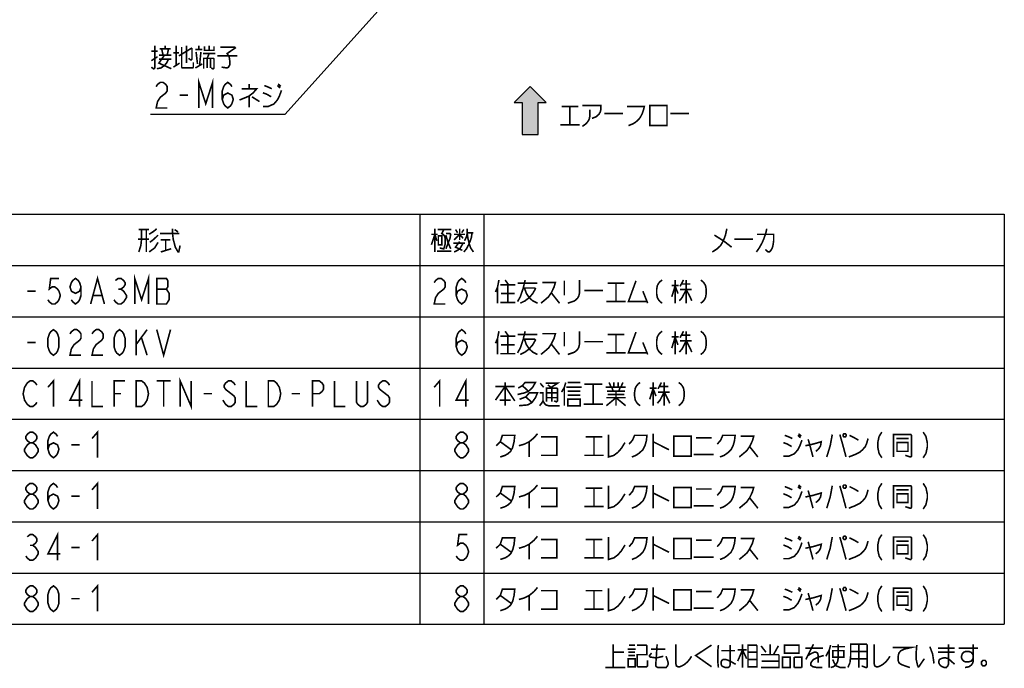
# Model space of a CAD drawing. Extents: x 147 to 2026, y 157 to 1386.
# Tile 6 of 30: x 850 to 1465, y 173 to 578. Entities that reach past the tile are written whole.
import ezdxf

# ---------------------------------------------------------------- set-up
doc = ezdxf.new("R2010")
doc.units = 0
doc.header["$LTSCALE"] = 115.5
doc.layers.get('0').update_dxf_attribs({"linetype": 'CONTINUOUS'})
doc.layers.add('ALL_NOTE', color=7, linetype='CONTINUOUS')

# ---------------------------------------------------------------- blocks, each defined once
blk = doc.blocks.new('ARROW_BL1', base_point=(1169, 520.92))
at = {"color": 7, "linetype": 'CONTINUOUS'}
for p, q in [((1169, 535.92), (1159, 525.92)), ((1179, 525.92), (1169, 535.92)), ((1159, 525.92), (1164, 525.92)), ((1164, 525.92), (1164, 505.92)), ((1174, 505.92), (1174, 525.92)), ((1174, 525.92), (1179, 525.92)), ((1164, 505.92), (1174, 505.92))]:
    blk.add_line(p, q, dxfattribs=at)
for points in [[(1159, 525.92), (1169, 535.92), (1164, 525.92)], [(1169, 535.92), (1174, 505.92), (1164, 525.92)], [(1174, 505.92), (1169, 535.92), (1174, 525.92)], [(1169, 535.92), (1179, 525.92), (1174, 525.92)], [(1174, 505.92), (1164, 505.92), (1164, 525.92)]]:
    blk.add_solid(points, dxfattribs=at)

msp = doc.modelspace()

# ---------------------------------------------------------------- linework, layer by layer
at = {"color": 2, "linetype": 'CONTINUOUS'}
for p, q in [((700.091, 456.091), (1465.091, 456.091)), ((1100.091, 456.091), (1100.091, 200.091)), ((1140.091, 456.091), (1140.091, 200.091)), ((1465.091, 456.091), (1465.091, 200.091)), ((700.091, 424.091), (1465.091, 424.091)), ((700.091, 392.091), (1465.091, 392.091)), ((700.091, 360.091), (1465.091, 360.091)), ((700.091, 328.091), (1465.091, 328.091)), ((700.091, 296.091), (1465.091, 296.091)), ((700.091, 264.091), (1465.091, 264.091)), ((700.091, 232.091), (1465.091, 232.091)), ((700.091, 200.091), (1465.091, 200.091))]:
    msp.add_line(p, q, dxfattribs=at)
at = {"layer": 'ALL_NOTE', "color": 2, "linetype": 'CONTINUOUS'}
for p, q in [((1154.784, 672.872), (1015.909, 518.5)), ((1014.659, 518.5), (932.099, 518.5)), ((1015.909, 518.5), (1014.659, 518.5))]:
    msp.add_line(p, q, dxfattribs=at)
at = {"layer": 'ALL_NOTE', "color": 2, "linetype": 'CONTINUOUS', "const_width": 1}
for points in [[(934.679, 561.5), (934.679, 547.5), (934.249, 547), (933.819, 547), (932.529, 548)], [(937.689, 559.5), (944.569, 559.5)], [(939.839, 555.5), (938.979, 559.5)], [(941.129, 559.5), (941.129, 561.5)], [(943.279, 559.5), (942.419, 555.5)], [(948.009, 561.5), (948.009, 549)], [(949.729, 555), (957.899, 560)], [(951.449, 560.5), (951.449, 548), (951.879, 547.5), (958.329, 547.5), (958.759, 548), (958.759, 551)], [(954.459, 561.5), (954.459, 550.5)], [(957.899, 560), (957.899, 553), (957.469, 552.5), (957.039, 552.5), (955.749, 553.5)], [(960.049, 559), (964.349, 559)], [(962.199, 559), (962.199, 561.5)], [(965.639, 561), (965.639, 558.5), (971.659, 558.5), (971.659, 561)], [(968.649, 561.5), (968.649, 558.5)], [(975.529, 560.5), (984.559, 560.5), (984.989, 560), (979.829, 556.5), (981.119, 554.5), (981.549, 551.5), (981.549, 549.5), (980.689, 548), (979.829, 547.5), (976.389, 548)], [(932.529, 558), (936.399, 558)], [(932.529, 552), (936.399, 554.5)], [(935.969, 547), (938.549, 547.5), (940.699, 549), (941.989, 550.5), (943.279, 553)], [(940.699, 555.5), (937.259, 550.5), (944.999, 547)], [(937.259, 555.5), (944.999, 555.5)], [(937.259, 553), (944.999, 553)], [(946.289, 557), (949.729, 557)], [(960.479, 557.5), (961.339, 550)], [(962.629, 549), (963.489, 557.5)], [(964.779, 556.5), (972.519, 556.5)], [(965.209, 547), (965.209, 553.5), (971.229, 553.5), (971.659, 553), (971.659, 547.5), (971.229, 547), (970.799, 547), (969.939, 547.5)], [(967.359, 553.5), (968.649, 556.5)], [(967.359, 553.5), (967.359, 547.5)], [(969.509, 553.5), (969.509, 547.5)], [(973.809, 555), (986.279, 555)], [(946.289, 548), (950.159, 550.5)], [(960.049, 547.5), (964.349, 550)], [(962.199, 522.5), (962.199, 538.5), (966.499, 525.167), (970.799, 538.5), (970.799, 522.5)], [(935.539, 535.833), (936.399, 537.167), (938.119, 538.5), (939.839, 538.5), (941.559, 537.167), (942.419, 535.833), (942.419, 533.167), (941.559, 531.833), (939.839, 530.5), (938.119, 529.167), (936.399, 526.5), (935.539, 522.5), (942.419, 522.5)], [(976.819, 527.833), (977.679, 530.5), (980.259, 531.833), (982.839, 530.5), (983.699, 527.833), (982.839, 525.167), (981.979, 523.833), (980.259, 522.5), (978.539, 523.833), (977.679, 525.167), (976.819, 527.833), (976.819, 533.167), (977.679, 535.833), (978.539, 537.167), (980.259, 538.5), (981.979, 537.167), (982.839, 535.833)], [(988.859, 534.5), (998.319, 534.5), (996.169, 532), (993.589, 530), (991.439, 529), (987.569, 527.5)], [(993.589, 537.5), (993.589, 534.5)], [(1003.049, 536.5), (1005.629, 535.5), (1007.779, 534.5)], [(1011.219, 536.5), (1012.939, 535)], [(1011.649, 537.5), (1013.369, 536)], [(950.159, 530.5), (955.319, 530.5)], [(993.589, 530), (993.589, 523)], [(995.309, 529.5), (1000.039, 526.5)], [(1002.189, 523.5), (1005.629, 523.5), (1009.069, 525), (1011.219, 527.5), (1012.509, 530), (1013.799, 533.5)], [(1002.189, 532), (1004.769, 531), (1007.349, 529.5)], [(1188.719, 523.5), (1199.039, 523.5)], [(1193.879, 523.5), (1193.879, 512)], [(1201.619, 524), (1213.229, 524), (1213.229, 521.5), (1212.799, 520), (1211.939, 518.5), (1210.219, 517), (1207.639, 516)], [(1229.569, 523.5), (1240.319, 523.5), (1239.889, 521.5), (1239.029, 519), (1237.739, 516.5), (1236.449, 515), (1234.729, 513.5), (1233.009, 512.5), (1230.429, 511.5)], [(1243.759, 524), (1243.759, 511.5), (1254.509, 511.5), (1254.509, 524), (1243.759, 524)], [(1206.349, 521.5), (1206.349, 517.5), (1205.919, 515.5), (1205.059, 514), (1203.769, 512.5), (1201.619, 511)], [(1215.379, 519), (1226.989, 519)], [(1256.659, 519), (1268.269, 519)], [(1187.859, 512), (1199.899, 512)], [(924.691, 446.591), (931.141, 446.591)], [(926.411, 446.591), (926.411, 440.591), (925.981, 436.59), (924.691, 432.59)], [(929.421, 446.591), (929.421, 432.59)], [(931.141, 443.59), (934.151, 445.591), (935.871, 447.09)], [(936.731, 443.09), (934.151, 440.591), (931.571, 438.59)], [(938.021, 444.09), (949.631, 444.09), (950.061, 444.09)], [(945.761, 447.09), (945.761, 444.09), (946.191, 440.591), (947.481, 435.591), (949.201, 432.59), (949.631, 432.59)], [(947.051, 446.591), (949.201, 445.091)], [(1107.401, 437.09), (1109.551, 443.59), (1110.841, 439.591)], [(1107.401, 443.59), (1111.271, 443.59)], [(1109.551, 447.09), (1109.551, 432.59)], [(1111.271, 446.591), (1119.871, 446.591)], [(1111.701, 442.59), (1111.701, 437.09), (1113.851, 437.09), (1113.851, 442.59), (1111.701, 442.59)], [(1115.141, 446.591), (1113.851, 444.09), (1114.711, 443.59), (1115.571, 442.59), (1116.001, 441.091), (1116.001, 437.59), (1115.141, 434.591), (1114.711, 434.591), (1112.561, 435.091)], [(1116.431, 444.09), (1119.011, 444.09), (1119.441, 443.59), (1119.011, 441.091), (1116.431, 434.591)], [(1116.431, 443.09), (1117.721, 438.59), (1119.441, 434.591)], [(1121.591, 440.091), (1125.031, 443.59), (1127.181, 441.091)], [(1121.591, 443.59), (1128.471, 443.59)], [(1122.451, 446.591), (1123.741, 444.591)], [(1125.031, 447.09), (1125.031, 440.091)], [(1126.321, 444.591), (1127.611, 446.591)], [(1132.771, 444.591), (1132.341, 441.591), (1131.481, 439.091), (1130.621, 437.09), (1129.331, 434.591), (1127.611, 432.59)], [(1128.041, 439.591), (1129.331, 442.09), (1129.761, 444.591), (1129.761, 447.09)], [(1129.761, 444.591), (1133.631, 444.591)], [(1129.761, 444.09), (1130.191, 441.091), (1131.051, 437.59), (1131.911, 435.091), (1133.631, 432.59)], [(1291.841, 447.09), (1290.981, 443.09), (1289.691, 439.591), (1287.971, 436.59), (1285.821, 434.591), (1282.811, 432.59)], [(1284.101, 443.09), (1289.691, 439.591), (1294.851, 435.591)], [(1316.781, 447.09), (1316.351, 445.091), (1315.921, 443.59), (1315.061, 441.091), (1313.771, 438.09), (1312.911, 436.59), (1312.051, 435.091), (1310.331, 432.59)], [(1310.761, 443.59), (1321.081, 443.59), (1321.081, 439.591), (1320.651, 436.59), (1320.221, 435.091), (1319.361, 433.59), (1318.501, 432.59), (1317.641, 432.59), (1315.921, 434.091)], [(931.141, 440.591), (924.261, 440.591)], [(936.731, 438.59), (934.581, 435.091), (931.141, 432.59)], [(938.451, 440.091), (944.471, 440.091)], [(941.461, 440.091), (941.461, 433.59)], [(949.201, 432.59), (949.631, 432.59), (950.491, 436.59)], [(1121.161, 438.09), (1128.471, 438.09)], [(1121.591, 432.59), (1123.741, 433.59), (1125.461, 435.091), (1127.181, 438.09)], [(1125.031, 439.091), (1122.451, 435.591), (1126.751, 433.59)], [(1296.571, 440.591), (1308.181, 440.591)], [(938.451, 432.59), (944.901, 434.591)], [(1110.841, 433.09), (1119.871, 433.09)], [(922.151, 400.09), (922.151, 416.09), (926.451, 402.757), (930.751, 416.09), (930.751, 400.09)], [(874.851, 416.09), (869.691, 416.09), (868.831, 409.424), (870.551, 410.757), (872.271, 410.757), (873.991, 409.424), (874.851, 408.091), (875.711, 405.424), (874.851, 402.757), (873.991, 401.424), (872.271, 400.09), (870.551, 400.09), (868.831, 401.424), (867.971, 402.757)], [(888.611, 410.757), (887.751, 408.091), (885.171, 406.757), (882.591, 408.091), (881.731, 410.757), (882.591, 413.424), (883.451, 414.757), (885.171, 416.09), (886.891, 414.757), (887.751, 413.424), (888.611, 410.757), (888.611, 405.424), (887.751, 402.757), (886.891, 401.424), (885.171, 400.09), (883.451, 401.424), (882.591, 402.757)], [(894.631, 400.09), (898.931, 416.09), (903.231, 400.09)], [(910.111, 414.757), (911.831, 416.09), (913.551, 416.09), (915.271, 414.757), (916.131, 413.424), (916.131, 412.09), (915.271, 410.757), (913.551, 409.424), (915.271, 408.091), (916.131, 406.757), (916.991, 405.424), (916.991, 404.091), (916.131, 402.757), (915.271, 401.424), (913.551, 400.09), (911.831, 400.09), (910.111, 401.424), (909.251, 402.757)], [(935.911, 416.09), (935.911, 400.09), (941.931, 400.09), (942.791, 401.424), (943.651, 402.757), (943.651, 406.757), (942.791, 408.091), (941.931, 409.424), (942.791, 410.757), (942.791, 414.757), (941.931, 416.09), (935.911, 416.09)], [(1109.131, 413.424), (1109.991, 414.757), (1111.711, 416.09), (1113.431, 416.09), (1115.151, 414.757), (1116.011, 413.424), (1116.011, 410.757), (1115.151, 409.424), (1113.431, 408.091), (1111.711, 406.757), (1109.991, 404.091), (1109.131, 400.09), (1116.011, 400.09)], [(1122.891, 405.424), (1123.751, 408.091), (1126.331, 409.424), (1128.911, 408.091), (1129.771, 405.424), (1128.911, 402.757), (1128.051, 401.424), (1126.331, 400.09), (1124.611, 401.424), (1123.751, 402.757), (1122.891, 405.424), (1122.891, 410.757), (1123.751, 413.424), (1124.611, 414.757), (1126.331, 416.09), (1128.051, 414.757), (1128.911, 413.424)], [(1149.551, 415.091), (1148.691, 410.59), (1147.401, 407.591)], [(1150.411, 412.09), (1159.871, 412.09)], [(1153.421, 415.091), (1155.571, 412.09)], [(1155.141, 412.09), (1155.141, 401.09)], [(1165.891, 415.091), (1165.461, 413.091), (1164.601, 409.591), (1162.881, 404.591), (1161.161, 401.59)], [(1161.161, 413.091), (1173.631, 413.091)], [(1176.641, 413.591), (1184.811, 413.591), (1183.951, 410.59), (1182.231, 407.09), (1180.511, 404.591), (1178.791, 403.091), (1175.781, 400.59)], [(1190.401, 414.591), (1190.401, 405.59)], [(1199.861, 415.091), (1199.861, 407.09), (1199.431, 405.09), (1198.571, 403.591), (1196.851, 402.09), (1195.561, 401.59), (1192.551, 400.59)], [(1217.491, 413.091), (1227.811, 413.091)], [(1222.651, 413.091), (1222.651, 401.59)], [(1235.121, 414.591), (1230.391, 401.59), (1242.001, 401.59)], [(1251.461, 415.091), (1250.171, 414.091), (1249.311, 413.091), (1248.451, 411.59), (1248.021, 409.091), (1248.021, 406.59), (1248.451, 404.091), (1249.311, 402.591), (1250.171, 401.59), (1251.461, 400.59)], [(1257.481, 411.59), (1261.781, 411.59)], [(1259.631, 411.59), (1257.481, 404.591)], [(1259.631, 415.091), (1259.631, 400.59)], [(1264.791, 415.091), (1262.641, 411.09)], [(1263.501, 412.59), (1269.091, 412.59)], [(1266.511, 415.091), (1266.511, 400.59)], [(1275.541, 415.091), (1276.831, 414.091), (1277.691, 413.091), (1278.551, 411.59), (1278.981, 409.091), (1278.981, 406.59), (1278.551, 404.091), (1277.691, 402.591), (1276.831, 401.59), (1275.541, 400.59)], [(855.071, 408.091), (860.231, 408.091)], [(896.351, 405.424), (901.511, 405.424)], [(911.831, 409.424), (913.551, 409.424)], [(935.911, 409.424), (941.931, 409.424)], [(1148.691, 410.59), (1148.691, 400.59)], [(1150.841, 406.59), (1159.441, 406.59)], [(1164.601, 410.091), (1171.911, 410.091), (1172.341, 409.591), (1170.621, 406.59), (1168.471, 404.091), (1165.891, 402.09), (1162.881, 400.59)], [(1165.461, 410.091), (1166.751, 406.59), (1168.471, 404.091), (1170.621, 402.09), (1173.631, 400.59)], [(1182.231, 407.09), (1187.391, 400.59)], [(1202.871, 408.591), (1214.481, 408.591)], [(1239.421, 408.091), (1242.431, 400.59)], [(1259.631, 411.09), (1261.351, 406.59)], [(1266.511, 409.091), (1263.931, 404.091), (1262.211, 402.09)], [(1262.641, 409.091), (1269.951, 409.091)], [(1266.511, 409.091), (1269.091, 404.091), (1269.951, 402.09)], [(1150.411, 401.09), (1159.871, 401.09)], [(1216.631, 401.59), (1228.671, 401.59)], [(871.411, 368.091), (869.691, 369.424), (868.831, 370.757), (867.971, 373.424), (867.971, 378.757), (868.831, 381.424), (869.691, 382.757), (871.411, 384.091), (873.131, 382.757), (873.991, 381.424), (874.851, 378.757), (874.851, 373.424), (873.991, 370.757), (873.131, 369.424), (871.411, 368.091)], [(881.731, 381.424), (882.591, 382.757), (884.311, 384.091), (886.031, 384.091), (887.751, 382.757), (888.611, 381.424), (888.611, 378.757), (887.751, 377.424), (886.031, 376.091), (884.311, 374.757), (882.591, 372.091), (881.731, 368.091), (888.611, 368.091)], [(895.491, 381.424), (896.351, 382.757), (898.071, 384.091), (899.791, 384.091), (901.511, 382.757), (902.371, 381.424), (902.371, 378.757), (901.511, 377.424), (899.791, 376.091), (898.071, 374.757), (896.351, 372.091), (895.491, 368.091), (902.371, 368.091)], [(912.691, 368.091), (910.971, 369.424), (910.111, 370.757), (909.251, 373.424), (909.251, 378.757), (910.111, 381.424), (910.971, 382.757), (912.691, 384.091), (914.411, 382.757), (915.271, 381.424), (916.131, 378.757), (916.131, 373.424), (915.271, 370.757), (914.411, 369.424), (912.691, 368.091)], [(923.011, 384.091), (923.011, 368.091)], [(923.011, 374.757), (929.891, 384.091)], [(935.911, 384.091), (940.211, 368.091), (944.511, 384.091)], [(1122.891, 373.424), (1123.751, 376.091), (1126.331, 377.424), (1128.911, 376.091), (1129.771, 373.424), (1128.911, 370.757), (1128.051, 369.424), (1126.331, 368.091), (1124.611, 369.424), (1123.751, 370.757), (1122.891, 373.424), (1122.891, 378.757), (1123.751, 381.424), (1124.611, 382.757), (1126.331, 384.091), (1128.051, 382.757), (1128.911, 381.424)], [(1149.551, 383.09), (1148.691, 378.591), (1147.401, 375.59)], [(1153.421, 383.09), (1155.571, 380.09)], [(1165.891, 383.09), (1165.461, 381.09), (1164.601, 377.59), (1162.881, 372.59), (1161.161, 369.59)], [(1161.161, 381.09), (1173.631, 381.09)], [(1176.641, 381.591), (1184.811, 381.591), (1183.951, 378.591), (1182.231, 375.09), (1180.511, 372.59), (1178.791, 371.091), (1175.781, 368.591)], [(1190.401, 382.591), (1190.401, 373.591)], [(1199.861, 383.09), (1199.861, 375.09), (1199.431, 373.09), (1198.571, 371.591), (1196.851, 370.09), (1195.561, 369.59), (1192.551, 368.591)], [(1217.491, 381.09), (1227.811, 381.09)], [(1222.651, 381.09), (1222.651, 369.59)], [(1235.121, 382.591), (1230.391, 369.59), (1242.001, 369.59)], [(1251.461, 383.09), (1250.171, 382.091), (1249.311, 381.09), (1248.451, 379.591), (1248.021, 377.091), (1248.021, 374.591), (1248.451, 372.091), (1249.311, 370.59), (1250.171, 369.59), (1251.461, 368.591)], [(1259.631, 383.09), (1259.631, 368.591)], [(1264.791, 383.09), (1262.641, 379.091)], [(1266.511, 383.09), (1266.511, 368.591)], [(1275.541, 383.09), (1276.831, 382.091), (1277.691, 381.09), (1278.551, 379.591), (1278.981, 377.091), (1278.981, 374.591), (1278.551, 372.091), (1277.691, 370.59), (1276.831, 369.59), (1275.541, 368.591)], [(855.071, 376.091), (860.231, 376.091)], [(926.451, 378.757), (929.891, 368.091)], [(1148.691, 378.591), (1148.691, 368.591)], [(1150.411, 380.09), (1159.871, 380.09)], [(1150.841, 374.591), (1159.441, 374.591)], [(1155.141, 380.09), (1155.141, 369.091)], [(1164.601, 378.09), (1171.911, 378.09), (1172.341, 377.59), (1170.621, 374.591), (1168.471, 372.091), (1165.891, 370.09), (1162.881, 368.591)], [(1165.461, 378.09), (1166.751, 374.591), (1168.471, 372.091), (1170.621, 370.09), (1173.631, 368.591)], [(1182.231, 375.09), (1187.391, 368.591)], [(1202.871, 376.591), (1214.481, 376.591)], [(1239.421, 376.091), (1242.431, 368.591)], [(1257.481, 379.591), (1261.781, 379.591)], [(1259.631, 379.591), (1257.481, 372.59)], [(1259.631, 379.091), (1261.351, 374.591)], [(1266.511, 377.091), (1263.931, 372.091), (1262.211, 370.09)], [(1262.641, 377.091), (1269.951, 377.091)], [(1263.501, 380.59), (1269.091, 380.59)], [(1266.511, 377.091), (1269.091, 372.091), (1269.951, 370.09)], [(1150.411, 369.091), (1159.871, 369.091)], [(1216.631, 369.59), (1228.671, 369.59)], [(861.091, 338.757), (860.231, 337.424), (858.511, 336.09), (856.791, 336.09), (855.071, 337.424), (854.211, 338.757), (853.351, 340.091), (852.491, 344.09), (853.351, 348.091), (854.211, 349.424), (855.071, 350.757), (856.791, 352.09), (858.511, 352.09), (860.231, 350.757), (861.091, 349.424)], [(867.971, 348.091), (871.411, 352.09), (871.411, 336.09)], [(887.751, 336.09), (887.751, 352.09), (881.731, 340.091), (889.471, 340.091)], [(895.491, 352.09), (895.491, 336.09), (902.371, 336.09)], [(909.251, 336.09), (909.251, 352.09), (916.131, 352.09)], [(923.011, 352.09), (926.451, 352.09), (928.171, 350.757), (929.031, 349.424), (929.891, 348.091), (930.751, 344.09), (929.891, 340.091), (929.031, 338.757), (928.171, 337.424), (926.451, 336.09), (923.011, 336.09), (923.011, 352.09)], [(935.911, 352.09), (944.511, 352.09)], [(940.211, 352.09), (940.211, 336.09)], [(950.531, 336.09), (950.531, 352.09), (957.411, 336.09), (957.411, 352.09)], [(984.931, 349.424), (984.071, 350.757), (982.351, 352.09), (980.631, 352.09), (978.911, 350.757), (978.051, 349.424), (978.051, 348.091), (978.911, 346.757), (980.631, 345.424), (982.351, 344.09), (984.071, 342.757), (984.931, 341.424), (984.931, 338.757), (984.071, 337.424), (982.351, 336.09), (980.631, 336.09), (978.911, 337.424), (978.051, 338.757), (977.191, 340.091)], [(991.811, 352.09), (991.811, 336.09), (998.691, 336.09)], [(1005.571, 352.09), (1009.011, 352.09), (1010.731, 350.757), (1011.591, 349.424), (1012.451, 348.091), (1013.311, 344.09), (1012.451, 340.091), (1011.591, 338.757), (1010.731, 337.424), (1009.011, 336.09), (1005.571, 336.09), (1005.571, 352.09)], [(1033.091, 336.09), (1033.091, 352.09), (1037.391, 352.09), (1039.111, 350.757), (1039.971, 349.424), (1039.971, 346.757), (1039.111, 345.424), (1037.391, 344.09), (1033.091, 344.09)], [(1046.851, 352.09), (1046.851, 336.09), (1053.731, 336.09)], [(1067.491, 352.09), (1067.491, 338.757), (1066.631, 337.424), (1064.911, 336.09), (1063.191, 336.09), (1061.471, 337.424), (1060.611, 338.757), (1060.611, 352.09)], [(1081.251, 349.424), (1080.391, 350.757), (1078.671, 352.09), (1076.951, 352.09), (1075.231, 350.757), (1074.371, 349.424), (1074.371, 348.091), (1075.231, 346.757), (1076.951, 345.424), (1078.671, 344.09), (1080.391, 342.757), (1081.251, 341.424), (1081.251, 338.757), (1080.391, 337.424), (1078.671, 336.09), (1076.951, 336.09), (1075.231, 337.424), (1074.371, 338.757), (1073.511, 340.091)], [(1109.131, 348.091), (1112.571, 352.09), (1112.571, 336.09)], [(1128.911, 336.09), (1128.911, 352.09), (1122.891, 340.091), (1130.631, 340.091)], [(1153.421, 351.091), (1153.421, 336.591)], [(1161.591, 347.591), (1164.171, 349.09), (1165.891, 351.091), (1172.341, 351.091), (1170.621, 348.091), (1168.041, 345.591), (1165.461, 344.591), (1161.161, 343.59)], [(1175.351, 350.591), (1177.501, 348.091)], [(1178.791, 350.591), (1186.101, 350.591), (1182.231, 348.091)], [(1191.261, 351.091), (1190.401, 348.091), (1188.681, 345.091)], [(1192.551, 351.091), (1200.291, 351.091)], [(1202.871, 350.091), (1214.051, 350.091)], [(1208.461, 350.091), (1208.461, 337.591)], [(1218.351, 351.091), (1219.641, 348.091)], [(1221.361, 351.091), (1221.361, 348.091)], [(1223.941, 351.091), (1223.941, 348.091)], [(1226.951, 351.091), (1225.661, 348.091)], [(1237.701, 351.091), (1236.411, 350.091), (1235.551, 349.09), (1234.691, 347.591), (1234.261, 345.091), (1234.261, 342.591), (1234.691, 340.091), (1235.551, 338.59), (1236.411, 337.591), (1237.701, 336.591)], [(1245.871, 351.091), (1245.871, 336.591)], [(1251.031, 351.091), (1248.881, 347.091)], [(1252.751, 351.091), (1252.751, 336.591)], [(1261.781, 351.091), (1263.071, 350.091), (1263.931, 349.09), (1264.791, 347.591), (1265.221, 345.091), (1265.221, 342.591), (1264.791, 340.091), (1263.931, 338.59), (1263.071, 337.591), (1261.781, 336.591)], [(909.251, 344.09), (913.551, 344.09)], [(965.151, 344.09), (970.311, 344.09)], [(1020.191, 344.09), (1025.351, 344.09)], [(1147.401, 340.091), (1153.421, 348.59), (1159.441, 339.591)], [(1147.401, 348.59), (1159.441, 348.59)], [(1162.451, 340.591), (1166.321, 342.091), (1168.471, 344.591), (1173.631, 344.591), (1172.341, 341.59), (1170.191, 338.59), (1167.611, 337.091), (1162.021, 336.591)], [(1164.171, 349.09), (1168.041, 345.591)], [(1174.921, 344.591), (1177.071, 344.591), (1177.071, 339.591), (1176.211, 338.09), (1174.921, 336.591)], [(1179.221, 339.09), (1179.221, 347.591), (1185.671, 347.591), (1186.101, 347.091), (1186.101, 339.591), (1185.671, 339.09), (1185.241, 339.09), (1183.951, 339.591)], [(1179.221, 344.591), (1186.101, 344.591)], [(1180.081, 349.59), (1182.661, 347.591)], [(1182.661, 347.591), (1182.661, 339.09)], [(1190.401, 348.091), (1190.401, 336.591)], [(1191.691, 348.091), (1201.151, 348.091)], [(1192.551, 345.591), (1199.861, 345.591), (1200.291, 345.591)], [(1216.201, 348.091), (1228.671, 348.091)], [(1217.061, 345.591), (1227.381, 345.591), (1227.811, 345.591)], [(1220.071, 348.091), (1220.931, 345.591)], [(1222.651, 345.591), (1222.651, 336.591)], [(1225.231, 348.091), (1224.371, 345.591)], [(1227.811, 345.591), (1228.241, 345.591)], [(1243.721, 347.591), (1248.021, 347.591)], [(1245.871, 347.591), (1243.721, 340.591)], [(1245.871, 347.091), (1247.591, 342.591)], [(1252.751, 345.091), (1250.171, 340.091), (1248.451, 338.09)], [(1248.881, 345.091), (1256.191, 345.091)], [(1249.741, 348.59), (1255.331, 348.59)], [(1252.751, 345.091), (1255.331, 340.091), (1256.191, 338.09)], [(1149.981, 340.091), (1156.431, 340.091), (1156.861, 340.091)], [(1166.321, 342.091), (1170.191, 338.59)], [(1177.071, 339.591), (1177.931, 338.09), (1178.791, 337.091), (1180.511, 336.591), (1187.391, 336.591)], [(1179.221, 341.59), (1186.101, 341.59)], [(1192.551, 343.091), (1200.291, 343.091)], [(1192.551, 340.591), (1192.551, 336.591), (1200.291, 336.591), (1200.291, 340.591), (1192.551, 340.591)], [(1216.631, 336.591), (1222.651, 341.59), (1228.671, 336.591)], [(1216.631, 341.59), (1228.671, 341.59)], [(1217.491, 343.59), (1227.811, 343.59)], [(1202.441, 337.591), (1214.481, 337.591)], [(856.791, 313.424), (855.071, 314.757), (854.211, 316.091), (854.211, 317.424), (855.071, 318.757), (856.791, 320.09), (858.511, 320.09), (860.231, 318.757), (861.091, 317.424), (861.091, 316.091), (860.231, 314.757), (858.511, 313.424)], [(867.971, 309.424), (868.831, 312.09), (871.411, 313.424), (873.991, 312.09), (874.851, 309.424), (873.991, 306.757), (873.131, 305.424), (871.411, 304.09), (869.691, 305.424), (868.831, 306.757), (867.971, 309.424), (867.971, 314.757), (868.831, 317.424), (869.691, 318.757), (871.411, 320.09), (873.131, 318.757), (873.991, 317.424)], [(895.491, 316.091), (898.931, 320.09), (898.931, 304.09)], [(1125.471, 313.424), (1123.751, 314.757), (1122.891, 316.091), (1122.891, 317.424), (1123.751, 318.757), (1125.471, 320.09), (1127.191, 320.09), (1128.911, 318.757), (1129.771, 317.424), (1129.771, 316.091), (1128.911, 314.757), (1127.191, 313.424)], [(1388.631, 320.09), (1386.911, 317.424), (1386.051, 313.424), (1386.051, 310.757), (1386.911, 306.757), (1388.631, 304.09)], [(1414.431, 320.09), (1416.151, 317.424), (1417.011, 313.424), (1417.011, 310.757), (1416.151, 306.757), (1414.431, 304.09)], [(856.791, 304.09), (855.071, 305.424), (854.211, 306.757), (853.351, 308.091), (853.351, 309.424), (854.211, 310.757), (855.071, 312.09), (856.791, 313.424), (858.511, 313.424), (860.231, 312.09), (861.091, 310.757), (861.951, 309.424), (861.951, 308.091), (861.091, 306.757), (860.231, 305.424), (858.511, 304.09), (856.791, 304.09)], [(1125.471, 304.09), (1123.751, 305.424), (1122.891, 306.757), (1122.031, 308.091), (1122.031, 309.424), (1122.891, 310.757), (1123.751, 312.09), (1125.471, 313.424), (1127.191, 313.424), (1128.911, 312.09), (1129.771, 310.757), (1130.631, 309.424), (1130.631, 308.091), (1129.771, 306.757), (1128.911, 305.424), (1127.191, 304.09), (1125.471, 304.09)], [(1147.831, 311.591), (1150.411, 314.091), (1151.701, 318.09), (1159.441, 318.09), (1159.011, 314.091), (1158.151, 310.591), (1156.861, 308.091), (1155.141, 306.59), (1153.421, 305.591), (1150.411, 304.59)], [(1150.411, 314.091), (1157.291, 309.091)], [(1162.021, 311.591), (1165.461, 312.59), (1168.471, 314.091), (1171.481, 316.591), (1173.631, 319.091)], [(1168.471, 314.091), (1168.471, 304.59)], [(1175.781, 317.09), (1185.671, 317.09), (1185.671, 305.591), (1175.781, 305.591)], [(1203.731, 317.09), (1214.051, 317.09)], [(1208.891, 317.09), (1208.891, 305.591)], [(1217.921, 318.591), (1217.921, 304.59), (1221.361, 305.591), (1223.941, 307.59), (1226.091, 310.09), (1228.241, 313.591)], [(1230.821, 312.59), (1232.971, 315.09), (1234.261, 318.09), (1242.001, 318.09), (1241.571, 314.59), (1240.711, 311.591), (1239.421, 309.091), (1237.271, 307.09), (1235.121, 305.591), (1232.541, 304.59)], [(1245.871, 319.091), (1245.871, 304.59)], [(1245.871, 314.091), (1255.761, 309.091)], [(1258.771, 317.59), (1258.771, 305.091), (1269.521, 305.091), (1269.521, 317.59), (1258.771, 317.59)], [(1272.531, 316.591), (1282.421, 316.591)], [(1285.861, 312.59), (1288.011, 315.09), (1289.301, 318.09), (1297.041, 318.09), (1296.611, 314.59), (1295.751, 311.591), (1294.461, 309.091), (1292.311, 307.09), (1290.161, 305.591), (1287.581, 304.59)], [(1300.481, 317.59), (1308.651, 317.59), (1307.791, 314.59), (1306.071, 311.091), (1304.351, 308.591), (1302.631, 307.09), (1299.621, 304.59)], [(1327.141, 305.091), (1330.581, 305.091), (1334.021, 306.59), (1336.171, 309.091), (1337.461, 311.591), (1338.751, 315.09)], [(1327.141, 313.591), (1329.721, 312.59), (1332.301, 311.091)], [(1328.001, 318.09), (1330.581, 317.09), (1332.731, 316.091)], [(1336.171, 318.09), (1337.891, 316.591)], [(1336.601, 319.091), (1338.321, 317.59)], [(1340.901, 311.591), (1345.631, 312.59), (1350.791, 314.091), (1350.361, 311.591), (1349.501, 310.09), (1348.641, 309.091), (1347.351, 308.091)], [(1342.621, 315.591), (1343.481, 312.59)], [(1357.671, 318.591), (1356.381, 311.591), (1354.231, 304.59)], [(1362.401, 318.591), (1364.121, 312.59), (1366.271, 304.59)], [(1364.981, 319.091), (1364.551, 318.591), (1364.551, 317.59), (1364.981, 317.09), (1365.841, 317.09), (1366.271, 317.59), (1366.271, 318.591), (1365.841, 319.091), (1364.981, 319.091)], [(1367.991, 304.59), (1371.861, 306.091), (1374.871, 307.59), (1376.591, 309.091), (1378.311, 311.091), (1379.171, 313.091), (1380.031, 316.091)], [(1368.421, 318.09), (1371.431, 316.591), (1374.011, 315.09)], [(1395.941, 304.59), (1395.941, 318.591), (1406.691, 318.591), (1407.121, 318.09), (1407.121, 305.091), (1406.691, 304.59), (1406.261, 304.59), (1403.251, 305.591)], [(1397.661, 316.091), (1405.401, 316.091)], [(1398.091, 313.591), (1398.091, 308.091), (1404.971, 308.091), (1404.971, 313.591), (1398.091, 313.591)], [(882.591, 312.09), (887.751, 312.09)], [(1306.071, 311.091), (1311.231, 304.59)], [(1343.481, 312.59), (1345.631, 304.59)], [(1202.871, 305.591), (1214.911, 305.591)], [(1271.241, 306.091), (1283.711, 306.091)], [(895.491, 284.091), (898.931, 288.091), (898.931, 272.091)], [(856.791, 281.424), (855.071, 282.757), (854.211, 284.091), (854.211, 285.424), (855.071, 286.757), (856.791, 288.091), (858.511, 288.091), (860.231, 286.757), (861.091, 285.424), (861.091, 284.091), (860.231, 282.757), (858.511, 281.424)], [(867.971, 277.424), (868.831, 280.091), (871.411, 281.424), (873.991, 280.091), (874.851, 277.424), (873.991, 274.757), (873.131, 273.424), (871.411, 272.091), (869.691, 273.424), (868.831, 274.757), (867.971, 277.424), (867.971, 282.757), (868.831, 285.424), (869.691, 286.757), (871.411, 288.091), (873.131, 286.757), (873.991, 285.424)], [(1125.471, 281.424), (1123.751, 282.757), (1122.891, 284.091), (1122.891, 285.424), (1123.751, 286.757), (1125.471, 288.091), (1127.191, 288.091), (1128.911, 286.757), (1129.771, 285.424), (1129.771, 284.091), (1128.911, 282.757), (1127.191, 281.424)], [(1147.831, 279.591), (1150.411, 282.091), (1151.701, 286.09), (1159.441, 286.09), (1159.011, 282.091), (1158.151, 278.59), (1156.861, 276.09), (1155.141, 274.591), (1153.421, 273.591), (1150.411, 272.59)], [(1162.021, 279.591), (1165.461, 280.59), (1168.471, 282.091), (1171.481, 284.591), (1173.631, 287.091)], [(1175.781, 285.091), (1185.671, 285.091), (1185.671, 273.591), (1175.781, 273.591)], [(1203.731, 285.091), (1214.051, 285.091)], [(1208.891, 285.091), (1208.891, 273.591)], [(1217.921, 286.59), (1217.921, 272.59), (1221.361, 273.591), (1223.941, 275.59), (1226.091, 278.09), (1228.241, 281.591)], [(1230.821, 280.59), (1232.971, 283.09), (1234.261, 286.09), (1242.001, 286.09), (1241.571, 282.591), (1240.711, 279.591), (1239.421, 277.091), (1237.271, 275.09), (1235.121, 273.591), (1232.541, 272.59)], [(1245.871, 287.091), (1245.871, 272.59)], [(1258.771, 285.59), (1258.771, 273.09), (1269.521, 273.09), (1269.521, 285.59), (1258.771, 285.59)], [(1272.531, 284.591), (1282.421, 284.591)], [(1285.861, 280.59), (1288.011, 283.09), (1289.301, 286.09), (1297.041, 286.09), (1296.611, 282.591), (1295.751, 279.591), (1294.461, 277.091), (1292.311, 275.09), (1290.161, 273.591), (1287.581, 272.59)], [(1300.481, 285.59), (1308.651, 285.59), (1307.791, 282.591), (1306.071, 279.091), (1304.351, 276.591), (1302.631, 275.09), (1299.621, 272.59)], [(1327.141, 273.09), (1330.581, 273.09), (1334.021, 274.591), (1336.171, 277.091), (1337.461, 279.591), (1338.751, 283.09)], [(1328.001, 286.09), (1330.581, 285.091), (1332.731, 284.091)], [(1336.171, 286.09), (1337.891, 284.591)], [(1336.601, 287.091), (1338.321, 285.59)], [(1340.901, 279.591), (1345.631, 280.59), (1350.791, 282.091), (1350.361, 279.591), (1349.501, 278.09), (1348.641, 277.091), (1347.351, 276.09)], [(1342.621, 283.59), (1343.481, 280.59)], [(1357.671, 286.59), (1356.381, 279.591), (1354.231, 272.59)], [(1362.401, 286.59), (1364.121, 280.59), (1366.271, 272.59)], [(1364.981, 287.091), (1364.551, 286.59), (1364.551, 285.59), (1364.981, 285.091), (1365.841, 285.091), (1366.271, 285.59), (1366.271, 286.59), (1365.841, 287.091), (1364.981, 287.091)], [(1367.991, 272.59), (1371.861, 274.091), (1374.871, 275.59), (1376.591, 277.091), (1378.311, 279.091), (1379.171, 281.09), (1380.031, 284.091)], [(1368.421, 286.09), (1371.431, 284.591), (1374.011, 283.09)], [(1388.631, 288.091), (1386.911, 285.424), (1386.051, 281.424), (1386.051, 278.757), (1386.911, 274.757), (1388.631, 272.091)], [(1395.941, 272.59), (1395.941, 286.59), (1406.691, 286.59), (1407.121, 286.09), (1407.121, 273.09), (1406.691, 272.59), (1406.261, 272.59), (1403.251, 273.591)], [(1397.661, 284.091), (1405.401, 284.091)], [(1414.431, 288.091), (1416.151, 285.424), (1417.011, 281.424), (1417.011, 278.757), (1416.151, 274.757), (1414.431, 272.091)], [(856.791, 272.091), (855.071, 273.424), (854.211, 274.757), (853.351, 276.09), (853.351, 277.424), (854.211, 278.757), (855.071, 280.091), (856.791, 281.424), (858.511, 281.424), (860.231, 280.091), (861.091, 278.757), (861.951, 277.424), (861.951, 276.09), (861.091, 274.757), (860.231, 273.424), (858.511, 272.091), (856.791, 272.091)], [(882.591, 280.091), (887.751, 280.091)], [(1125.471, 272.091), (1123.751, 273.424), (1122.891, 274.757), (1122.031, 276.09), (1122.031, 277.424), (1122.891, 278.757), (1123.751, 280.091), (1125.471, 281.424), (1127.191, 281.424), (1128.911, 280.091), (1129.771, 278.757), (1130.631, 277.424), (1130.631, 276.09), (1129.771, 274.757), (1128.911, 273.424), (1127.191, 272.091), (1125.471, 272.091)], [(1150.411, 282.091), (1157.291, 277.091)], [(1168.471, 282.091), (1168.471, 272.59)], [(1245.871, 282.091), (1255.761, 277.091)], [(1306.071, 279.091), (1311.231, 272.59)], [(1327.141, 281.591), (1329.721, 280.59), (1332.301, 279.091)], [(1343.481, 280.59), (1345.631, 272.59)], [(1398.091, 281.591), (1398.091, 276.09), (1404.971, 276.09), (1404.971, 281.591), (1398.091, 281.591)], [(1202.871, 273.591), (1214.911, 273.591)], [(1271.241, 274.091), (1283.711, 274.091)], [(873.991, 240.091), (873.991, 256.091), (867.971, 244.09), (875.711, 244.09)], [(855.071, 254.757), (856.791, 256.091), (858.511, 256.091), (860.231, 254.757), (861.091, 253.424), (861.091, 252.09), (860.231, 250.757), (858.511, 249.424), (860.231, 248.091), (861.091, 246.757), (861.951, 245.424), (861.951, 244.09), (861.091, 242.757), (860.231, 241.424), (858.511, 240.091), (856.791, 240.091), (855.071, 241.424), (854.211, 242.757)], [(895.491, 252.09), (898.931, 256.091), (898.931, 240.091)], [(1129.771, 256.091), (1124.611, 256.091), (1123.751, 249.424), (1125.471, 250.757), (1127.191, 250.757), (1128.911, 249.424), (1129.771, 248.091), (1130.631, 245.424), (1129.771, 242.757), (1128.911, 241.424), (1127.191, 240.091), (1125.471, 240.091), (1123.751, 241.424), (1122.891, 242.757)], [(1147.831, 247.591), (1150.411, 250.091), (1151.701, 254.09), (1159.441, 254.09), (1159.011, 250.091), (1158.151, 246.59), (1156.861, 244.09), (1155.141, 242.591), (1153.421, 241.59), (1150.411, 240.591)], [(1162.021, 247.591), (1165.461, 248.591), (1168.471, 250.091), (1171.481, 252.591), (1173.631, 255.09)], [(1175.781, 253.091), (1185.671, 253.091), (1185.671, 241.59), (1175.781, 241.59)], [(1203.731, 253.091), (1214.051, 253.091)], [(1208.891, 253.091), (1208.891, 241.59)], [(1217.921, 254.59), (1217.921, 240.591), (1221.361, 241.59), (1223.941, 243.59), (1226.091, 246.091), (1228.241, 249.59)], [(1230.821, 248.591), (1232.971, 251.091), (1234.261, 254.09), (1242.001, 254.09), (1241.571, 250.591), (1240.711, 247.591), (1239.421, 245.091), (1237.271, 243.091), (1235.121, 241.59), (1232.541, 240.591)], [(1245.871, 255.09), (1245.871, 240.591)], [(1258.771, 253.591), (1258.771, 241.09), (1269.521, 241.09), (1269.521, 253.591), (1258.771, 253.591)], [(1272.531, 252.591), (1282.421, 252.591)], [(1285.861, 248.591), (1288.011, 251.091), (1289.301, 254.09), (1297.041, 254.09), (1296.611, 250.591), (1295.751, 247.591), (1294.461, 245.091), (1292.311, 243.091), (1290.161, 241.59), (1287.581, 240.591)], [(1300.481, 253.591), (1308.651, 253.591), (1307.791, 250.591), (1306.071, 247.09), (1304.351, 244.59), (1302.631, 243.091), (1299.621, 240.591)], [(1328.001, 254.09), (1330.581, 253.091), (1332.731, 252.09)], [(1336.171, 254.09), (1337.891, 252.591)], [(1336.601, 255.09), (1338.321, 253.591)], [(1342.621, 251.59), (1343.481, 248.591)], [(1357.671, 254.59), (1356.381, 247.591), (1354.231, 240.591)], [(1362.401, 254.59), (1364.121, 248.591), (1366.271, 240.591)], [(1364.981, 255.09), (1364.551, 254.59), (1364.551, 253.591), (1364.981, 253.091), (1365.841, 253.091), (1366.271, 253.591), (1366.271, 254.59), (1365.841, 255.09), (1364.981, 255.09)], [(1367.991, 240.591), (1371.861, 242.091), (1374.871, 243.59), (1376.591, 245.091), (1378.311, 247.09), (1379.171, 249.09), (1380.031, 252.09)], [(1368.421, 254.09), (1371.431, 252.591), (1374.011, 251.091)], [(1388.631, 256.091), (1386.911, 253.424), (1386.051, 249.424), (1386.051, 246.757), (1386.911, 242.757), (1388.631, 240.091)], [(1395.941, 240.591), (1395.941, 254.59), (1406.691, 254.59), (1407.121, 254.09), (1407.121, 241.09), (1406.691, 240.591), (1406.261, 240.591), (1403.251, 241.59)], [(1397.661, 252.09), (1405.401, 252.09)], [(1414.431, 256.091), (1416.151, 253.424), (1417.011, 249.424), (1417.011, 246.757), (1416.151, 242.757), (1414.431, 240.091)], [(856.791, 249.424), (858.511, 249.424)], [(882.591, 248.091), (887.751, 248.091)], [(1150.411, 250.091), (1157.291, 245.091)], [(1168.471, 250.091), (1168.471, 240.591)], [(1245.871, 250.091), (1255.761, 245.091)], [(1306.071, 247.09), (1311.231, 240.591)], [(1327.141, 241.09), (1330.581, 241.09), (1334.021, 242.591), (1336.171, 245.091), (1337.461, 247.591), (1338.751, 251.091)], [(1327.141, 249.59), (1329.721, 248.591), (1332.301, 247.09)], [(1340.901, 247.591), (1345.631, 248.591), (1350.791, 250.091), (1350.361, 247.591), (1349.501, 246.091), (1348.641, 245.091), (1347.351, 244.09)], [(1343.481, 248.591), (1345.631, 240.591)], [(1398.091, 249.59), (1398.091, 244.09), (1404.971, 244.09), (1404.971, 249.59), (1398.091, 249.59)], [(1202.871, 241.59), (1214.911, 241.59)], [(1271.241, 242.091), (1283.711, 242.091)], [(856.791, 217.424), (855.071, 218.757), (854.211, 220.09), (854.211, 221.424), (855.071, 222.757), (856.791, 224.091), (858.511, 224.091), (860.231, 222.757), (861.091, 221.424), (861.091, 220.09), (860.231, 218.757), (858.511, 217.424)], [(871.411, 208.091), (869.691, 209.424), (868.831, 210.757), (867.971, 213.424), (867.971, 218.757), (868.831, 221.424), (869.691, 222.757), (871.411, 224.091), (873.131, 222.757), (873.991, 221.424), (874.851, 218.757), (874.851, 213.424), (873.991, 210.757), (873.131, 209.424), (871.411, 208.091)], [(895.491, 220.09), (898.931, 224.091), (898.931, 208.091)], [(1125.471, 217.424), (1123.751, 218.757), (1122.891, 220.09), (1122.891, 221.424), (1123.751, 222.757), (1125.471, 224.091), (1127.191, 224.091), (1128.911, 222.757), (1129.771, 221.424), (1129.771, 220.09), (1128.911, 218.757), (1127.191, 217.424)], [(1147.831, 215.59), (1150.411, 218.09), (1151.701, 222.091), (1159.441, 222.091), (1159.011, 218.09), (1158.151, 214.591), (1156.861, 212.09), (1155.141, 210.591), (1153.421, 209.59), (1150.411, 208.591)], [(1162.021, 215.59), (1165.461, 216.591), (1168.471, 218.09), (1171.481, 220.59), (1173.631, 223.09)], [(1175.781, 221.091), (1185.671, 221.091), (1185.671, 209.59), (1175.781, 209.59)], [(1203.731, 221.091), (1214.051, 221.091)], [(1208.891, 221.091), (1208.891, 209.59)], [(1217.921, 222.59), (1217.921, 208.591), (1221.361, 209.59), (1223.941, 211.591), (1226.091, 214.091), (1228.241, 217.59)], [(1230.821, 216.591), (1232.971, 219.091), (1234.261, 222.091), (1242.001, 222.091), (1241.571, 218.591), (1240.711, 215.59), (1239.421, 213.09), (1237.271, 211.091), (1235.121, 209.59), (1232.541, 208.591)], [(1245.871, 223.09), (1245.871, 208.591)], [(1258.771, 221.591), (1258.771, 209.091), (1269.521, 209.091), (1269.521, 221.591), (1258.771, 221.591)], [(1285.861, 216.591), (1288.011, 219.091), (1289.301, 222.091), (1297.041, 222.091), (1296.611, 218.591), (1295.751, 215.59), (1294.461, 213.09), (1292.311, 211.091), (1290.161, 209.59), (1287.581, 208.591)], [(1300.481, 221.591), (1308.651, 221.591), (1307.791, 218.591), (1306.071, 215.09), (1304.351, 212.59), (1302.631, 211.091), (1299.621, 208.591)], [(1328.001, 222.091), (1330.581, 221.091), (1332.731, 220.09)], [(1336.171, 222.091), (1337.891, 220.59)], [(1336.601, 223.09), (1338.321, 221.591)], [(1357.671, 222.59), (1356.381, 215.59), (1354.231, 208.591)], [(1362.401, 222.59), (1364.121, 216.591), (1366.271, 208.591)], [(1364.981, 223.09), (1364.551, 222.59), (1364.551, 221.591), (1364.981, 221.091), (1365.841, 221.091), (1366.271, 221.591), (1366.271, 222.59), (1365.841, 223.09), (1364.981, 223.09)], [(1368.421, 222.091), (1371.431, 220.59), (1374.011, 219.091)], [(1388.631, 224.091), (1386.911, 221.424), (1386.051, 217.424), (1386.051, 214.757), (1386.911, 210.757), (1388.631, 208.091)], [(1395.941, 208.591), (1395.941, 222.59), (1406.691, 222.59), (1407.121, 222.091), (1407.121, 209.091), (1406.691, 208.591), (1406.261, 208.591), (1403.251, 209.59)], [(1414.431, 224.091), (1416.151, 221.424), (1417.011, 217.424), (1417.011, 214.757), (1416.151, 210.757), (1414.431, 208.091)], [(856.791, 208.091), (855.071, 209.424), (854.211, 210.757), (853.351, 212.09), (853.351, 213.424), (854.211, 214.757), (855.071, 216.091), (856.791, 217.424), (858.511, 217.424), (860.231, 216.091), (861.091, 214.757), (861.951, 213.424), (861.951, 212.09), (861.091, 210.757), (860.231, 209.424), (858.511, 208.091), (856.791, 208.091)], [(882.591, 216.091), (887.751, 216.091)], [(1125.471, 208.091), (1123.751, 209.424), (1122.891, 210.757), (1122.031, 212.09), (1122.031, 213.424), (1122.891, 214.757), (1123.751, 216.091), (1125.471, 217.424), (1127.191, 217.424), (1128.911, 216.091), (1129.771, 214.757), (1130.631, 213.424), (1130.631, 212.09), (1129.771, 210.757), (1128.911, 209.424), (1127.191, 208.091), (1125.471, 208.091)], [(1150.411, 218.09), (1157.291, 213.09)], [(1168.471, 218.09), (1168.471, 208.591)], [(1245.871, 218.09), (1255.761, 213.09)], [(1272.531, 220.59), (1282.421, 220.59)], [(1306.071, 215.09), (1311.231, 208.591)], [(1327.141, 209.091), (1330.581, 209.091), (1334.021, 210.591), (1336.171, 213.09), (1337.461, 215.59), (1338.751, 219.091)], [(1327.141, 217.59), (1329.721, 216.591), (1332.301, 215.09)], [(1340.901, 215.59), (1345.631, 216.591), (1350.791, 218.09), (1350.361, 215.59), (1349.501, 214.091), (1348.641, 213.09), (1347.351, 212.09)], [(1342.621, 219.591), (1343.481, 216.591)], [(1343.481, 216.591), (1345.631, 208.591)], [(1367.991, 208.591), (1371.861, 210.09), (1374.871, 211.591), (1376.591, 213.09), (1378.311, 215.09), (1379.171, 217.091), (1380.031, 220.09)], [(1397.661, 220.09), (1405.401, 220.09)], [(1398.091, 217.59), (1398.091, 212.09), (1404.971, 212.09), (1404.971, 217.59), (1398.091, 217.59)], [(1202.871, 209.59), (1214.911, 209.59)], [(1271.241, 210.09), (1283.711, 210.09)], [(1220.801, 173.118), (1220.801, 187.618)], [(1229.831, 184.618), (1234.991, 184.618)], [(1230.691, 187.118), (1234.561, 187.118)], [(1235.851, 187.118), (1241.441, 187.118), (1241.871, 186.618), (1241.871, 181.118), (1235.851, 181.118), (1235.851, 174.118), (1236.281, 173.618), (1241.871, 173.618), (1242.301, 174.118), (1242.301, 177.618)], [(1244.451, 184.618), (1253.481, 184.618)], [(1248.321, 187.618), (1247.461, 174.618), (1247.461, 174.118), (1247.891, 173.618), (1248.751, 173.118), (1253.911, 173.118), (1254.771, 174.118), (1255.201, 175.118), (1255.201, 176.118), (1254.771, 177.618), (1253.911, 180.118)], [(1259.931, 187.618), (1259.931, 175.618), (1260.361, 174.118), (1261.221, 173.618), (1262.511, 173.618), (1263.801, 174.118), (1265.521, 175.118), (1267.241, 176.618), (1268.531, 178.118), (1269.821, 180.118)], [(1282.291, 187.118), (1272.401, 180.618), (1282.291, 173.618)], [(1286.591, 187.118), (1286.161, 183.118), (1286.161, 177.118), (1286.591, 173.118)], [(1293.901, 187.118), (1293.901, 174.618), (1293.471, 173.618), (1292.611, 173.118), (1290.891, 173.118), (1289.601, 173.618), (1288.741, 174.118), (1288.311, 175.118), (1288.311, 176.618), (1288.741, 177.618), (1289.601, 178.118), (1291.321, 178.118), (1292.611, 177.618), (1293.901, 177.118), (1297.341, 175.118)], [(1298.631, 177.118), (1301.641, 184.118), (1304.221, 178.618)], [(1298.631, 184.118), (1304.221, 184.118)], [(1301.641, 187.618), (1301.641, 173.118)], [(1305.081, 187.118), (1305.081, 173.618), (1310.671, 173.618), (1310.671, 186.618), (1310.241, 187.118), (1305.081, 187.118)], [(1313.251, 186.618), (1316.261, 182.618)], [(1318.841, 181.118), (1318.841, 187.618)], [(1320.991, 181.118), (1324.001, 186.618)], [(1327.871, 187.118), (1327.871, 182.118), (1336.901, 182.118), (1336.901, 187.118), (1327.871, 187.118)], [(1340.771, 185.118), (1351.951, 185.118)], [(1345.931, 187.618), (1341.201, 178.118)], [(1356.681, 187.118), (1355.821, 184.118), (1353.671, 180.118)], [(1355.821, 184.118), (1355.821, 173.118)], [(1361.411, 187.618), (1361.411, 179.118), (1360.981, 176.618), (1360.121, 175.118), (1358.401, 173.618), (1356.681, 173.118)], [(1357.541, 186.118), (1365.711, 186.118)], [(1367.431, 173.118), (1368.721, 176.118), (1369.151, 180.118), (1369.151, 187.618), (1379.041, 187.618), (1379.471, 187.118), (1379.471, 173.618), (1379.041, 173.118), (1378.611, 173.118), (1376.031, 174.118)], [(1374.311, 187.618), (1374.311, 173.118)], [(1383.771, 187.618), (1383.771, 175.618), (1384.201, 174.118), (1385.061, 173.618), (1386.351, 173.618), (1387.641, 174.118), (1389.361, 175.118), (1391.081, 176.618), (1392.371, 178.118), (1393.661, 180.118)], [(1395.381, 185.618), (1406.991, 185.618), (1402.691, 184.618), (1400.541, 183.618), (1399.251, 182.118), (1398.821, 180.118), (1398.821, 177.618), (1399.251, 176.118), (1400.541, 175.118), (1403.121, 174.118), (1406.131, 173.118)], [(1410.431, 187.118), (1410.001, 181.618), (1410.001, 178.618), (1410.861, 174.618), (1411.291, 173.618), (1411.721, 173.618), (1415.161, 178.618)], [(1418.601, 186.118), (1420.321, 181.618), (1421.181, 175.618)], [(1423.761, 185.118), (1434.081, 185.118)], [(1430.211, 187.618), (1430.211, 175.118), (1429.781, 174.118), (1428.921, 173.118), (1427.631, 173.118), (1426.341, 173.618), (1425.481, 174.118), (1424.621, 175.118), (1424.191, 176.118), (1424.191, 177.118), (1424.621, 178.118), (1425.481, 178.618), (1427.201, 179.118), (1428.491, 179.118), (1430.211, 178.618), (1434.081, 175.118)], [(1436.661, 185.118), (1448.701, 185.118)], [(1445.691, 187.618), (1445.691, 177.118), (1445.261, 175.618), (1444.401, 174.618), (1443.111, 173.618), (1440.531, 173.118)], [(1220.801, 182.618), (1227.681, 182.618)], [(1230.261, 182.618), (1234.561, 182.618)], [(1230.261, 180.618), (1234.561, 180.618)], [(1230.261, 173.618), (1234.561, 173.618), (1234.561, 178.618), (1230.261, 178.618), (1230.261, 173.618)], [(1244.881, 182.118), (1244.021, 181.118), (1243.591, 180.618), (1243.591, 180.118), (1244.021, 179.618), (1247.891, 179.118), (1252.191, 180.118)], [(1288.311, 183.618), (1296.911, 183.618)], [(1305.081, 182.618), (1310.671, 182.618)], [(1305.081, 178.118), (1310.671, 178.118)], [(1313.251, 181.118), (1324.431, 181.118)], [(1324.431, 181.118), (1324.431, 173.118), (1313.251, 173.118)], [(1326.581, 179.618), (1326.581, 173.118), (1331.311, 173.118), (1331.311, 179.618), (1326.581, 179.618)], [(1333.891, 179.618), (1333.891, 173.118)], [(1338.621, 173.118), (1338.621, 179.618), (1333.891, 179.618)], [(1342.491, 180.618), (1345.071, 182.118), (1346.361, 182.618), (1347.651, 182.618), (1348.511, 182.118), (1348.941, 180.618), (1348.941, 176.118)], [(1352.381, 180.618), (1348.941, 179.618), (1345.931, 178.118), (1344.641, 176.618), (1344.211, 175.618), (1344.211, 174.618), (1345.501, 173.618), (1348.081, 173.118), (1351.521, 173.118)], [(1357.971, 183.618), (1364.851, 183.618), (1364.851, 179.618), (1357.971, 179.618), (1357.971, 183.618)], [(1357.971, 178.118), (1358.831, 176.118), (1360.121, 174.118), (1362.701, 173.118), (1366.141, 173.118)], [(1369.151, 183.118), (1379.471, 183.118)], [(1369.151, 178.618), (1379.471, 178.618)], [(1423.761, 182.618), (1434.081, 182.618)], [(1445.691, 179.118), (1445.261, 178.118), (1444.401, 177.118), (1442.681, 176.618), (1440.961, 176.618), (1439.671, 177.118), (1438.811, 178.118), (1438.381, 179.118), (1438.381, 180.118), (1438.811, 181.618), (1439.671, 182.618), (1440.961, 183.118), (1443.111, 183.118), (1444.401, 182.618), (1445.261, 181.618), (1445.691, 180.618)], [(1216.071, 173.118), (1228.541, 173.118)], [(1313.681, 177.118), (1324.431, 177.118)], [(1333.891, 173.118), (1338.621, 173.118)], [(1453.001, 177.618), (1451.711, 177.618), (1450.851, 176.618), (1450.851, 175.118), (1451.711, 174.118), (1453.001, 174.118), (1453.861, 175.118), (1453.861, 176.618), (1453.001, 177.618)]]:
    msp.add_lwpolyline(points, dxfattribs=at)

# ---------------------------------------------------------------- block references
at = {"color": 2, "linetype": 'CONTINUOUS'}
msp.add_blockref('ARROW_BL1', (1169, 520.92), dxfattribs=at)

doc.saveas('drawing.dxf')
